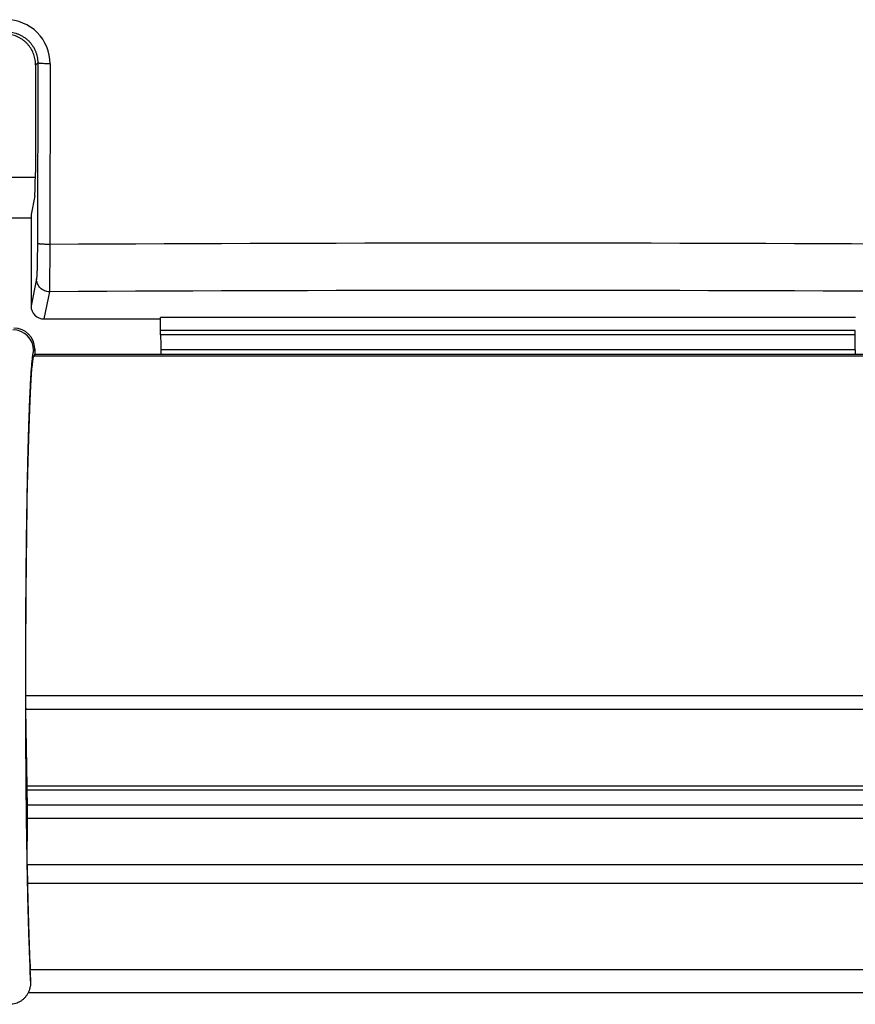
# Model space of a CAD drawing. Header units: inches. Extents: x 0.2 to 16.8, y 0.2 to 10.8.
# Tile 21 of 25: x 13.746 to 14.069, y 4.157 to 4.537. Entities that reach past the tile are written whole.
import ezdxf

# ---------------------------------------------------------------- set-up
doc = ezdxf.new("R2010")
doc.units = ezdxf.units.IN
doc.header["$LTSCALE"] = 0.935
doc.header["$MEASUREMENT"] = 0
doc.layers.get('0').update_dxf_attribs({"linetype": 'CONTINUOUS'})

msp = doc.modelspace()

# ---------------------------------------------------------------- linework, layer by layer
at = {"color": 7, "linetype": 'CONTINUOUS'}
for p, q in [((13.7523017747, 4.5195143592), (13.75220678, 4.4780495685)), ((13.7531182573, 4.5203308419), (13.7523017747, 4.5195143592)), ((13.7531182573, 4.5203308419), (13.7529874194, 4.4506919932)), ((13.7579037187, 4.5200157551), (13.757772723, 4.4502929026)), ((13.7105486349, 4.4763313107), (13.7521983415, 4.4763313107)), ((13.7519797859, 4.4690051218), (13.7505486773, 4.461876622)), ((13.7505486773, 4.461876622), (13.7505486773, 4.4265630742)), ((13.7105486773, 4.4606378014), (13.7505486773, 4.4606378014)), ((13.7577727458, 4.4502929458), (13.7576442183, 4.4320522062)), ((13.7526459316, 4.4370097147), (13.7505486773, 4.4265630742)), ((13.7576442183, 4.4320517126), (13.755533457, 4.4215377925)), ((13.755533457, 4.4215377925), (13.800479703, 4.4215377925)), ((14.0686626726, 4.4221056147), (13.8004346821, 4.4221056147)), ((14.0685486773, 4.4171476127), (13.8005486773, 4.4171476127)), ((13.8005486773, 4.4153944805), (13.8005486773, 4.4171476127)), ((14.0685486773, 4.4153944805), (13.8005486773, 4.4153944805)), ((14.0685486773, 4.4153944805), (14.0685486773, 4.4171476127)), ((13.751959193, 4.4100353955), (13.7515467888, 4.4093477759)), ((13.751959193, 4.4080243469), (13.751554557, 4.4073496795)), ((13.751959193, 4.4100353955), (13.751959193, 4.4080243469)), ((13.751959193, 4.4080243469), (14.119959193, 4.4080243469)), ((14.0685013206, 4.4096587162), (13.8005960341, 4.4096587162)), ((13.8005960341, 4.4096587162), (13.8006260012, 4.4080243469)), ((14.0685013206, 4.4096587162), (14.0684713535, 4.4080243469)), ((13.751554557, 4.4073496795), (14.1203638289, 4.4073496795)), ((14.123489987, 4.2760595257), (13.7484283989, 4.2760595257)), ((14.1234429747, 4.2708364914), (13.7484754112, 4.2708364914)), ((13.7490182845, 4.2412288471), (13.7484754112, 4.2708364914)), ((14.1229001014, 4.2412288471), (13.7490182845, 4.2412288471)), ((13.749031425, 4.2405121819), (13.7490182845, 4.2412288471)), ((13.7490411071, 4.2397192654), (13.749031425, 4.2405121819)), ((14.1228772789, 4.2397192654), (13.7490411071, 4.2397192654)), ((13.7491124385, 4.2338775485), (13.7490411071, 4.2397192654)), ((14.1228059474, 4.2338775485), (13.7491124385, 4.2338775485)), ((13.74909527, 4.2110116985), (13.7491359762, 4.2287798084)), ((14.1227824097, 4.2287798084), (13.7491359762, 4.2287798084)), ((13.74909527, 4.2110116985), (14.122823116, 4.2110116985)), ((13.74915255, 4.2038507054), (14.1227658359, 4.2038507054)), ((13.7502425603, 4.1704928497), (14.1216758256, 4.1704928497)), ((13.7503592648, 4.1660971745), (13.7502425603, 4.1704928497)), ((14.1224866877, 4.1615347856), (13.7494316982, 4.1615347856))]:
    msp.add_line(p, q, dxfattribs=at)
for centre, radius, start, end in [((13.7409261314, 4.5200611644), 0.0169763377, 359.8467535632, 90.1004391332), ((13.9345486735, -26.9192571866), 31.3700481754, 89.6771260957, 90.3228738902), ((13.9345486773, -26.7861777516), 31.2187306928, 89.6753252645, 90.3246747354), ((13.7435411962, 4.4093338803), 0.0080060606, 0.0994507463, 89.9403583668)]:
    msp.add_arc(centre, radius, start, end, dxfattribs=at)
for centre, major_axis, ratio, start_param, end_param in [((13.7402976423, 4.5195061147), (0.0053235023, 0.0107997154), 0.99624801, -1.1136245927, -0.9941861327), ((13.7519459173, 4.4789211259), (-0, 0.01), 0.0261859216, -3.0118901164, -1.6580627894), ((13.7555503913, 4.4265801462), (0.0009928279, 0.0049453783), 0.991266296, -4.5125642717, -2.9451536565), ((13.8004177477, 4.4171476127), (0, 0.005), 0.0261859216, 4.7123889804, 6.15348277), ((13.7439564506, 4.4100262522), (0.0041200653, 0.0068695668), 0.9987065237, -1.0299850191, 0.539669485), ((13.8008105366, 4.4153944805), (-0, 0.01), 0.0261859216, -4.7123889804, -4.1015237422), ((14.0682868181, 4.4153944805), (-0, 0.01), 0.0261859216, -2.181661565, -1.5707963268), ((13.7516973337, 4.2824686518), (0, 0.125), 0.0261859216, 0.0436332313, 1.6220918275), ((13.7486899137, 4.2765722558), (0, 0.01), 0.0261859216, -4.6610934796, -4.1015237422), ((13.7488751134, 4.2296513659), (0, 0.01), 0.0261859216, -1.6580627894, -1.1344640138), ((13.7493561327, 4.2101401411), (0, 0.01), 0.0261859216, 1.4835298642, 2.2509899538), ((13.7516973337, 4.2824686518), (0, 0.125), 0.0261859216, -4.0321953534, -3.6021466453)]:
    msp.add_ellipse(centre, major_axis=major_axis, ratio=ratio, start_param=start_param, end_param=end_param, dxfattribs=at)
for points, knots in [([(13.7522195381, 4.5209479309), (13.7521772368, 4.5213080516), (13.7520599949, 4.5220249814), (13.7516974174, 4.5234305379), (13.7510073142, 4.5251181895), (13.7500229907, 4.5266535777), (13.749079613, 4.5277594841), (13.7482978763, 4.5285219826), (13.7474494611, 4.5292101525), (13.7465422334, 4.5298183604), (13.7455847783, 4.5303415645), (13.7445859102, 4.5307758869), (13.7435527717, 4.5311185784), (13.7424914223, 4.531365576), (13.7414148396, 4.5315112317), (13.7406919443, 4.5315402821), (13.740333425, 4.5315377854)], [0, 0, 0, 0, 0.062495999, 0.1249987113, 0.2499196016, 0.374916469, 0.4375117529, 0.5001691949, 0.5628593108, 0.6255404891, 0.688164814, 0.750660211, 0.813020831, 0.8755194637, 0.9382052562, 1, 1, 1, 1]), ([(13.7411296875, 4.5323340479), (13.7415220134, 4.5323348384), (13.7423075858, 4.5322979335), (13.7434747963, 4.5321273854), (13.7446204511, 4.5318428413), (13.745733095, 4.5314468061), (13.7468017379, 4.5309428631), (13.7478157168, 4.5303358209), (13.7487649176, 4.5296315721), (13.7496398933, 4.5288370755), (13.7504319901, 4.5279602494), (13.7511334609, 4.5270098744), (13.7517375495, 4.5259954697), (13.7522385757, 4.524927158), (13.7526319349, 4.5238155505), (13.7529142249, 4.5226715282), (13.7530830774, 4.5215063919), (13.7531192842, 4.5207223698), (13.7531182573, 4.5203308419)], [0, 0, 0, 0, 0.0624324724, 0.1249125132, 0.1874277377, 0.2499769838, 0.3125503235, 0.3751397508, 0.4377356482, 0.5003283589, 0.5629082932, 0.6254663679, 0.6879945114, 0.7504856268, 0.8129350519, 0.8753367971, 0.937694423, 1, 1, 1, 1]), ([(13.7579037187, 4.5200157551), (13.7575941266, 4.5200170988), (13.7569882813, 4.5200232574), (13.7561100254, 4.5200430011), (13.7554171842, 4.520068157), (13.7549058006, 4.5200935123), (13.7545623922, 4.5201139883), (13.7542502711, 4.5201363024), (13.7539721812, 4.5201602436), (13.7537305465, 4.5201855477), (13.7535274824, 4.5202119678), (13.7533833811, 4.5202359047), (13.7532889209, 4.5202561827), (13.7532336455, 4.5202704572), (13.753189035, 4.5202847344), (13.7531550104, 4.520299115), (13.7531314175, 4.520313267), (13.7531206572, 4.5203250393), (13.7531182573, 4.5203308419)], [0, 0, 0, 0, 0.1928832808, 0.3774610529, 0.5472941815, 0.6248004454, 0.6964493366, 0.7616196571, 0.8197480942, 0.8703384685, 0.912972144, 0.9473152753, 0.9613047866, 0.9731529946, 0.9828654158, 0.9904752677, 0.9960879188, 1, 1, 1, 1]), ([(13.7529874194, 4.4506919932), (13.7529856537, 4.4498527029), (13.7529785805, 4.4482101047), (13.7529570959, 4.4458235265), (13.7529301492, 4.4439332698), (13.752903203, 4.4425260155), (13.7528813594, 4.4415674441), (13.7528574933, 4.4406837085), (13.7528318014, 4.4398810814), (13.7528045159, 4.4391653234), (13.75277584, 4.4385415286), (13.7527460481, 4.4380142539), (13.7527191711, 4.4376370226), (13.7526964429, 4.4373863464), (13.7526804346, 4.4372372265), (13.7526643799, 4.4371144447), (13.7526523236, 4.4370415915), (13.7526459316, 4.4370097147)], [0, 0, 0, 0, 0.1839047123, 0.3599260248, 0.5229635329, 0.5981349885, 0.6683379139, 0.7330585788, 0.7918480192, 0.8442977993, 0.8900074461, 0.9286754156, 0.9600159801, 0.9728689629, 0.9838270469, 0.9928761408, 1, 1, 1, 1]), ([(13.7577727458, 4.4502929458), (13.757463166, 4.4502946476), (13.7568573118, 4.4503024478), (13.7559790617, 4.4503274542), (13.7552862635, 4.4503593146), (13.7547749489, 4.4503914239), (13.7544315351, 4.4504173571), (13.7541193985, 4.4504456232), (13.7538412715, 4.4504759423), (13.7535995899, 4.4505080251), (13.7534221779, 4.4505371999), (13.7533002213, 4.4505618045), (13.7532238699, 4.4505795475), (13.7531579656, 4.4505974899), (13.7531026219, 4.4506155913), (13.7530578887, 4.450633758), (13.7530237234, 4.4506520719), (13.7529998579, 4.4506704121), (13.7529897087, 4.4506849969), (13.7529874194, 4.4506919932)], [0, 0, 0, 0, 0.1922301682, 0.376206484, 0.5455311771, 0.6228320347, 0.6943155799, 0.7593672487, 0.8174316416, 0.8680227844, 0.910736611, 0.9290390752, 0.9452666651, 0.9593999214, 0.9714378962, 0.9814012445, 0.9893486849, 0.9954291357, 1, 1, 1, 1]), ([(13.7576442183, 4.4320517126), (13.7573182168, 4.4320528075), (13.7566646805, 4.4321186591), (13.7557234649, 4.4324044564), (13.7548552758, 4.4328663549), (13.7540937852, 4.4334868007), (13.7534679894, 4.4342420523), (13.7530019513, 4.4351034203), (13.7527135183, 4.4360374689), (13.7526470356, 4.4366862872), (13.7526459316, 4.4370097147)], [0, 0, 0, 0, 0.1254042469, 0.2508014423, 0.3761218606, 0.5012920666, 0.6262659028, 0.7510268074, 0.8755858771, 1, 1, 1, 1]), ([(13.7515467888, 4.4093477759), (13.7515341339, 4.4093266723), (13.7515092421, 4.4092793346), (13.7514747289, 4.4091999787), (13.7514401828, 4.4091067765), (13.7513914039, 4.4089555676), (13.7513317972, 4.4087312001), (13.7512634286, 4.4084196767), (13.7511950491, 4.4080528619), (13.7511267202, 4.4076308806), (13.7510585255, 4.4071538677), (13.7509633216, 4.4064089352), (13.7508471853, 4.405341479), (13.7507144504, 4.4038983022), (13.7505830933, 4.4022414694), (13.750453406, 4.4003738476), (13.7503257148, 4.3982987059), (13.7502002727, 4.3960196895), (13.7500773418, 4.3935407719), (13.7499571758, 4.3908663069), (13.7498399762, 4.3880010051), (13.7496835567, 4.383813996), (13.7494990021, 4.3781435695), (13.7492980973, 4.3708435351), (13.7491136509, 4.3629212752), (13.7489469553, 4.35443236), (13.7487993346, 4.3454366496), (13.748671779, 4.3359973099), (13.7485653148, 4.326180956), (13.7484806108, 4.3160565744), (13.7483971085, 4.3021492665), (13.7483513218, 4.2845420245), (13.7483880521, 4.2634936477), (13.7484950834, 4.2461852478), (13.7486274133, 4.2327534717), (13.7487467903, 4.2231580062), (13.7488866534, 4.2139803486), (13.7490459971, 4.2052850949), (13.7492236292, 4.1971334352), (13.7494182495, 4.1895827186), (13.7495976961, 4.1836907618), (13.7497501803, 4.1793170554), (13.749864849, 4.1763054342), (13.7499826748, 4.1734811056), (13.7501037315, 4.1708468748), (13.7502270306, 4.1684068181), (13.7503145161, 4.166844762), (13.7503592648, 4.1660971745)], [0, 0, 0, 0, 0.0003032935, 0.000658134, 0.0010660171, 0.0015279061, 0.002615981, 0.0039256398, 0.005458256, 0.0072143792, 0.009194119, 0.0113971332, 0.0164703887, 0.022427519, 0.0292594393, 0.0369551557, 0.0455018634, 0.0548845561, 0.0650873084, 0.0760929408, 0.0878815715, 0.1004327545, 0.1277354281, 0.1578084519, 0.1904424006, 0.2254066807, 0.2624577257, 0.301332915, 0.3417608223, 0.3834552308, 0.4261242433, 0.5131769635, 0.6004715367, 0.6855536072, 0.7265131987, 0.766031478, 0.8038305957, 0.8396445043, 0.873221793, 0.9043267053, 0.9327407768, 0.9458758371, 0.9582670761, 0.9698870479, 0.9807170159, 0.9907691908, 1, 1, 1, 1]), ([(13.7503589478, 4.1661155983), (13.7503639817, 4.1657425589), (13.7503457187, 4.1649782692), (13.7502052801, 4.1638192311), (13.749918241, 4.1626517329), (13.749613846, 4.1618985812), (13.7494316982, 4.1615347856)], [0, 0, 0, 0, 0.2373140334, 0.4856631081, 0.7412018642, 1, 1, 1, 1]), ([(13.7494316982, 4.1615347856), (13.7492691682, 4.1612101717), (13.7489032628, 4.1605804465), (13.7482384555, 4.1597141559), (13.7474651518, 4.1589427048), (13.7465942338, 4.1582832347), (13.7456398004, 4.1577514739), (13.7446191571, 4.15736113), (13.743552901, 4.1571226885), (13.7428258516, 4.1570692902), (13.7424628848, 4.1570692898)], [0, 0, 0, 0, 0.1250140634, 0.2500220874, 0.375027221, 0.500027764, 0.6250245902, 0.7500188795, 0.8750073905, 1, 1, 1, 1])]:
    msp.add_open_spline(points, degree=3, knots=knots, dxfattribs=at)

doc.saveas('drawing.dxf')
